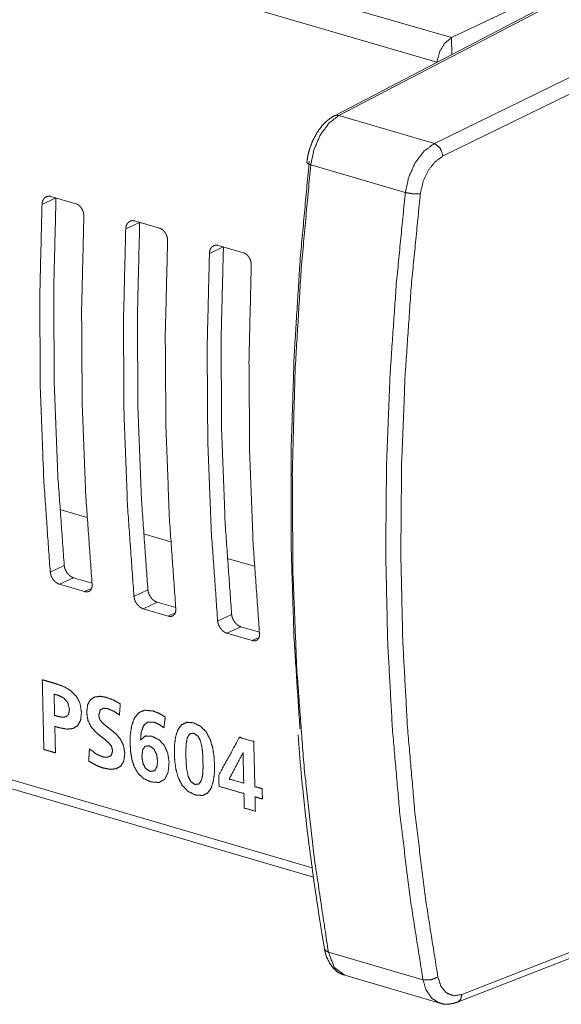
# Model space of a CAD drawing. Header units: millimetres. Extents: x 0 to 2122, y 0 to 1639.
# Tile 77 of 85: x 1525 to 1550, y 1156 to 1201. Entities that reach past the tile are written whole.
import ezdxf

# ---------------------------------------------------------------- set-up
doc = ezdxf.new("R2010")
doc.units = ezdxf.units.MM
doc.layers.add('1', color=7, linetype='Continuous', true_color=0xffffff)

msp = doc.modelspace()

# ---------------------------------------------------------------- linework, layer by layer
at = {"layer": '1', "color": 7, "linetype": 'Continuous', "lineweight": 13}
for p, q in [((1544.469, 1200.551), (1222.376, 1294.722)), ((1543.799, 1199.422), (1221.707, 1293.593)), ((1538.079, 1162.453), (1222.579, 1254.697)), ((1222.953, 1254.179), (1538.131, 1162.029)), ((1549.947, 1202.623), (1539.093, 1196.966)), ((1550.159, 1202.639), (1539.302, 1196.98)), ((1544.469, 1200.551), (1547.984, 1202.203)), ((1544.469, 1200.551), (1544.486, 1199.777)), ((1543.807, 1199.423), (1543.799, 1199.422)), ((1543.689, 1195.698), (1550.391, 1198.971)), ((1550.786, 1198.395), (1544.083, 1195.122)), ((1539.302, 1196.98), (1543.689, 1195.698)), ((1542.352, 1193.444), (1538.009, 1194.714)), ((1526.303, 1193.197), (1525.669, 1192.899)), ((1526.073, 1193.265), (1527.226, 1192.927)), ((1530.147, 1192.074), (1529.513, 1191.776)), ((1529.917, 1192.141), (1531.07, 1191.804)), ((1533.991, 1190.95), (1533.357, 1190.652)), ((1533.761, 1191.017), (1534.914, 1190.68)), ((1526.487, 1178.903), (1527.736, 1178.538)), ((1530.33, 1177.779), (1531.579, 1177.414)), ((1534.176, 1176.655), (1535.425, 1176.29)), ((1526.048, 1176.029), (1526.69, 1176.331)), ((1527.115, 1175.769), (1526.473, 1175.467)), ((1527.115, 1175.769), (1527.965, 1175.521)), ((1526.473, 1175.467), (1527.626, 1175.13)), ((1527.626, 1175.13), (1527.94, 1175.278)), ((1529.891, 1174.905), (1530.533, 1175.207)), ((1530.959, 1174.645), (1530.316, 1174.343)), ((1530.316, 1174.343), (1531.469, 1174.006)), ((1530.959, 1174.645), (1531.809, 1174.397)), ((1531.469, 1174.006), (1531.784, 1174.154)), ((1533.735, 1173.781), (1534.377, 1174.083)), ((1534.802, 1173.521), (1534.16, 1173.22)), ((1534.802, 1173.521), (1535.652, 1173.273)), ((1534.16, 1173.22), (1535.313, 1172.882)), ((1535.313, 1172.882), (1535.628, 1173.03)), ((1544.946, 1156.642), (1551.663, 1159.263)), ((1538.819, 1158.589), (1543.162, 1157.319)), ((1544.755, 1156.293), (1551.472, 1158.914)), ((1539.572, 1157.523), (1543.939, 1156.246))]:
    msp.add_line(p, q, dxfattribs=at)
for points, knots in [([(1543.799, 1199.422), (1543.924, 1199.9), (1544.163, 1200.303), (1544.469, 1200.551)], [0, 0, 0.364147, 0.709954, 1, 1]), ([(1539.093, 1196.966), (1538.927, 1196.866), (1538.771, 1196.747), (1538.523, 1196.5), (1538.304, 1196.203), (1538.115, 1195.857), (1537.968, 1195.484), (1537.881, 1195.16), (1537.827, 1194.825)], [0, 0, 0.074918, 0.151, 0.286923, 0.429819, 0.582892, 0.738256, 0.868333, 1, 1]), ([(1539.302, 1196.98), (1538.846, 1196.628), (1538.451, 1196.09), (1538.161, 1195.428), (1538.009, 1194.714)], [0, 0, 0.213836, 0.461158, 0.729306, 1, 1]), ([(1539.302, 1196.98), (1539.192, 1196.993), (1539.092, 1196.966)], [0, 0, 0.51925, 1, 1]), ([(1543.689, 1195.698), (1543.218, 1195.35), (1542.81, 1194.816), (1542.51, 1194.156), (1542.352, 1193.444)], [0, 0, 0.2161, 0.463779, 0.73095, 1, 1]), ([(1543.689, 1195.698), (1543.959, 1195.48), (1544.083, 1195.122)], [0, 0, 0.477538, 1, 1]), ([(1543.041, 1193.384), (1543.164, 1193.934), (1543.397, 1194.443), (1543.716, 1194.854), (1544.083, 1195.122)], [0, 0, 0.26856, 0.53542, 0.783284, 1, 1]), ([(1537.511, 1168.84), (1537.24, 1173.033), (1537.106, 1177.297), (1537.109, 1181.624), (1537.25, 1186.003), (1537.527, 1190.426), (1537.94, 1194.884)], [0, 0, 0.161069, 0.324629, 0.490499, 0.658486, 0.82839, 1, 1]), ([(1538.009, 1194.714), (1537.574, 1189.985), (1537.292, 1185.295), (1537.164, 1180.655), (1537.189, 1176.076), (1537.368, 1171.569), (1537.7, 1167.145), (1538.184, 1162.815), (1538.819, 1158.589)], [0, 0, 0.131018, 0.26065, 0.388717, 0.51505, 0.639486, 0.76188, 0.882091, 1, 1]), ([(1538.009, 1194.714), (1537.872, 1194.769), (1537.827, 1194.825)], [0, 0, 0.673096, 1, 1]), ([(1543.162, 1157.319), (1542.57, 1161.076), (1542.102, 1164.915), (1541.759, 1168.828), (1541.542, 1172.808), (1541.452, 1176.848), (1541.488, 1180.939), (1541.65, 1185.074), (1541.938, 1189.245), (1542.352, 1193.444)], [0, 0, 0.10491, 0.211577, 0.319922, 0.429864, 0.541305, 0.654151, 0.768291, 0.883612, 1, 1]), ([(1543.041, 1193.384), (1542.629, 1189.205), (1542.342, 1185.055), (1542.18, 1180.941), (1542.145, 1176.87), (1542.235, 1172.851), (1542.451, 1168.891), (1542.792, 1164.997), (1543.257, 1161.178), (1543.847, 1157.439)], [0, 0, 0.116385, 0.231707, 0.345847, 0.458691, 0.570135, 0.680076, 0.788422, 0.895087, 1, 1]), ([(1543.041, 1193.384), (1542.708, 1193.38), (1542.352, 1193.444)], [0, 0, 0.479665, 1, 1]), ([(1525.669, 1192.899), (1525.565, 1188.593), (1525.594, 1184.34), (1525.755, 1180.149), (1526.048, 1176.029)], [0, 0, 0.255128, 0.507019, 0.755395, 1, 1]), ([(1525.669, 1192.899), (1525.673, 1192.946), (1525.68, 1192.99), (1525.685, 1193.012), (1525.691, 1193.033), (1525.698, 1193.053), (1525.706, 1193.073), (1525.724, 1193.111), (1525.745, 1193.145), (1525.756, 1193.161), (1525.769, 1193.176), (1525.782, 1193.191), (1525.795, 1193.204), (1525.825, 1193.227), (1525.856, 1193.246), (1525.872, 1193.254), (1525.889, 1193.261), (1525.907, 1193.267), (1525.924, 1193.271), (1525.942, 1193.274), (1525.96, 1193.277), (1525.979, 1193.278), (1525.998, 1193.277), (1526.035, 1193.273), (1526.073, 1193.265)], [0, 0, 0.072942, 0.143708, 0.178536, 0.212994, 0.247087, 0.280728, 0.345999, 0.409386, 0.440393, 0.471265, 0.501638, 0.531621, 0.590195, 0.647873, 0.676958, 0.705599, 0.734305, 0.762755, 0.791347, 0.820156, 0.849329, 0.878982, 0.938611, 1, 1]), ([(1526.311, 1193.201), (1526.205, 1188.894), (1526.233, 1184.64), (1526.395, 1180.449), (1526.69, 1176.331)], [0, 0, 0.255182, 0.507094, 0.755454, 1, 1]), ([(1527.226, 1192.927), (1527.264, 1192.914), (1527.301, 1192.896), (1527.319, 1192.886), (1527.337, 1192.874), (1527.355, 1192.862), (1527.372, 1192.848), (1527.406, 1192.818), (1527.437, 1192.784), (1527.452, 1192.766), (1527.466, 1192.747), (1527.48, 1192.728), (1527.493, 1192.708), (1527.516, 1192.666), (1527.537, 1192.622), (1527.542, 1192.61), (1527.546, 1192.599), (1527.551, 1192.587), (1527.555, 1192.576), (1527.563, 1192.552), (1527.569, 1192.529), (1527.575, 1192.505), (1527.58, 1192.481), (1527.584, 1192.457), (1527.588, 1192.433), (1527.591, 1192.385), (1527.591, 1192.337)], [0, 0, 0.054146, 0.109368, 0.137701, 0.166409, 0.195815, 0.225602, 0.286013, 0.347649, 0.379181, 0.411258, 0.443439, 0.47574, 0.540774, 0.606631, 0.623327, 0.639959, 0.656695, 0.673275, 0.706359, 0.739267, 0.772269, 0.80508, 0.838122, 0.870994, 0.93598, 1, 1]), ([(1527.591, 1192.337), (1527.487, 1188.031), (1527.515, 1183.778), (1527.676, 1179.587), (1527.97, 1175.467)], [0, 0, 0.255129, 0.507021, 0.755399, 1, 1]), ([(1529.513, 1191.776), (1529.517, 1191.822), (1529.524, 1191.866), (1529.529, 1191.888), (1529.535, 1191.909), (1529.542, 1191.929), (1529.55, 1191.949), (1529.567, 1191.987), (1529.588, 1192.021), (1529.6, 1192.037), (1529.612, 1192.053), (1529.625, 1192.067), (1529.639, 1192.08), (1529.668, 1192.103), (1529.7, 1192.122), (1529.716, 1192.13), (1529.733, 1192.137), (1529.75, 1192.143), (1529.768, 1192.147), (1529.786, 1192.151), (1529.804, 1192.153), (1529.822, 1192.154), (1529.841, 1192.154), (1529.879, 1192.15), (1529.917, 1192.141)], [0, 0, 0.07303, 0.143777, 0.178528, 0.212907, 0.247072, 0.280732, 0.345985, 0.409243, 0.440347, 0.471211, 0.501576, 0.53146, 0.590099, 0.647915, 0.676814, 0.705399, 0.734137, 0.762579, 0.791139, 0.81994, 0.849105, 0.878748, 0.938374, 1, 1]), ([(1530.155, 1192.077), (1530.049, 1187.77), (1530.076, 1183.516), (1530.238, 1179.326), (1530.533, 1175.207)], [0, 0, 0.255178, 0.507091, 0.755452, 1, 1]), ([(1529.513, 1191.776), (1529.409, 1187.469), (1529.437, 1183.216), (1529.598, 1179.025), (1529.891, 1174.905)], [0, 0, 0.25513, 0.507022, 0.755399, 1, 1]), ([(1531.07, 1191.804), (1531.108, 1191.79), (1531.145, 1191.773), (1531.163, 1191.762), (1531.181, 1191.75), (1531.199, 1191.738), (1531.216, 1191.724), (1531.249, 1191.694), (1531.28, 1191.661), (1531.295, 1191.643), (1531.309, 1191.624), (1531.323, 1191.604), (1531.336, 1191.584), (1531.36, 1191.542), (1531.381, 1191.498), (1531.386, 1191.487), (1531.39, 1191.475), (1531.394, 1191.463), (1531.399, 1191.452), (1531.406, 1191.429), (1531.413, 1191.405), (1531.419, 1191.381), (1531.424, 1191.357), (1531.428, 1191.333), (1531.431, 1191.309), (1531.435, 1191.261), (1531.435, 1191.214)], [0, 0, 0.054185, 0.109408, 0.137741, 0.16645, 0.195792, 0.225648, 0.285986, 0.347775, 0.379394, 0.411248, 0.443521, 0.475729, 0.540764, 0.606724, 0.623317, 0.640031, 0.656689, 0.67327, 0.706354, 0.73937, 0.772265, 0.805186, 0.838118, 0.870991, 0.935979, 1, 1]), ([(1531.435, 1191.214), (1531.33, 1186.907), (1531.359, 1182.654), (1531.52, 1178.463), (1531.813, 1174.343)], [0, 0, 0.255133, 0.507019, 0.755395, 1, 1]), ([(1533.357, 1190.652), (1533.252, 1186.345), (1533.281, 1182.092), (1533.442, 1177.901), (1533.735, 1173.781)], [0, 0, 0.25513, 0.507022, 0.755399, 1, 1]), ([(1533.357, 1190.652), (1533.36, 1190.698), (1533.368, 1190.743), (1533.373, 1190.764), (1533.379, 1190.785), (1533.385, 1190.806), (1533.393, 1190.826), (1533.411, 1190.863), (1533.432, 1190.898), (1533.443, 1190.914), (1533.456, 1190.929), (1533.469, 1190.943), (1533.483, 1190.956), (1533.512, 1190.979), (1533.543, 1190.999), (1533.56, 1191.007), (1533.576, 1191.013), (1533.594, 1191.019), (1533.611, 1191.024), (1533.629, 1191.027), (1533.647, 1191.029), (1533.666, 1191.03), (1533.685, 1191.03), (1533.723, 1191.026), (1533.761, 1191.017)], [0, 0, 0.072905, 0.143784, 0.178536, 0.212917, 0.247084, 0.280624, 0.345881, 0.409253, 0.440359, 0.471123, 0.501585, 0.531472, 0.590032, 0.647919, 0.676763, 0.705398, 0.734098, 0.762574, 0.791135, 0.819938, 0.849104, 0.87875, 0.938625, 1, 1]), ([(1533.999, 1190.954), (1533.892, 1186.646), (1533.92, 1182.392), (1534.082, 1178.202), (1534.377, 1174.083)], [0, 0, 0.255182, 0.507094, 0.755454, 1, 1]), ([(1534.914, 1190.68), (1534.951, 1190.667), (1534.988, 1190.649), (1535.007, 1190.638), (1535.024, 1190.627), (1535.042, 1190.614), (1535.059, 1190.6), (1535.093, 1190.57), (1535.124, 1190.537), (1535.139, 1190.519), (1535.153, 1190.5), (1535.167, 1190.48), (1535.18, 1190.46), (1535.203, 1190.418), (1535.224, 1190.374), (1535.229, 1190.363), (1535.234, 1190.351), (1535.238, 1190.34), (1535.242, 1190.328), (1535.25, 1190.305), (1535.256, 1190.281), (1535.262, 1190.258), (1535.267, 1190.234), (1535.271, 1190.21), (1535.275, 1190.185), (1535.278, 1190.137), (1535.278, 1190.09)], [0, 0, 0.053981, 0.109212, 0.137548, 0.166261, 0.195672, 0.225463, 0.285883, 0.347681, 0.379217, 0.411164, 0.44335, 0.475656, 0.540699, 0.606567, 0.623265, 0.639981, 0.656536, 0.673225, 0.706313, 0.739226, 0.772125, 0.80505, 0.837987, 0.870974, 0.93597, 1, 1]), ([(1535.278, 1190.09), (1535.174, 1185.783), (1535.203, 1181.53), (1535.363, 1177.339), (1535.657, 1173.22)], [0, 0, 0.255129, 0.507021, 0.755398, 1, 1]), ([(1526.69, 1176.331), (1526.696, 1176.286), (1526.705, 1176.241), (1526.711, 1176.218), (1526.718, 1176.196), (1526.726, 1176.173), (1526.734, 1176.15), (1526.754, 1176.106), (1526.777, 1176.063), (1526.789, 1176.042), (1526.802, 1176.021), (1526.816, 1176), (1526.831, 1175.981), (1526.861, 1175.943), (1526.894, 1175.908), (1526.911, 1175.891), (1526.928, 1175.875), (1526.946, 1175.861), (1526.964, 1175.847), (1526.982, 1175.834), (1527.001, 1175.821), (1527.02, 1175.81), (1527.039, 1175.8), (1527.077, 1175.782), (1527.115, 1175.769)], [0, 0, 0.060545, 0.122414, 0.153922, 0.185846, 0.218325, 0.250867, 0.316298, 0.382067, 0.415215, 0.448466, 0.481742, 0.514673, 0.579859, 0.644486, 0.676547, 0.708333, 0.739411, 0.770137, 0.80049, 0.830336, 0.859718, 0.888877, 0.945501, 1, 1]), ([(1526.473, 1175.467), (1526.435, 1175.48), (1526.397, 1175.498), (1526.378, 1175.508), (1526.359, 1175.519), (1526.341, 1175.531), (1526.322, 1175.545), (1526.286, 1175.573), (1526.252, 1175.605), (1526.235, 1175.623), (1526.219, 1175.641), (1526.204, 1175.659), (1526.189, 1175.678), (1526.161, 1175.718), (1526.135, 1175.76), (1526.129, 1175.771), (1526.123, 1175.782), (1526.118, 1175.793), (1526.112, 1175.804), (1526.102, 1175.826), (1526.092, 1175.848), (1526.084, 1175.871), (1526.076, 1175.893), (1526.069, 1175.916), (1526.063, 1175.939), (1526.054, 1175.984), (1526.048, 1176.029)], [0, 0, 0.054293, 0.110376, 0.139289, 0.168616, 0.198711, 0.229196, 0.291167, 0.3543, 0.386681, 0.41919, 0.451997, 0.484846, 0.550556, 0.616758, 0.633411, 0.650055, 0.666597, 0.683137, 0.715933, 0.74848, 0.780737, 0.812902, 0.845041, 0.876874, 0.939229, 1, 1]), ([(1527.97, 1175.467), (1527.972, 1175.423), (1527.97, 1175.382), (1527.968, 1175.362), (1527.965, 1175.342), (1527.961, 1175.322), (1527.956, 1175.304), (1527.943, 1175.269), (1527.927, 1175.237), (1527.918, 1175.222), (1527.908, 1175.208), (1527.897, 1175.195), (1527.886, 1175.182), (1527.861, 1175.161), (1527.833, 1175.144), (1527.818, 1175.136), (1527.803, 1175.13), (1527.787, 1175.125), (1527.77, 1175.121), (1527.753, 1175.119), (1527.736, 1175.117), (1527.719, 1175.116), (1527.7, 1175.117), (1527.664, 1175.121), (1527.626, 1175.13)], [0, 0, 0.074572, 0.146013, 0.1807, 0.214908, 0.248733, 0.281649, 0.345225, 0.406292, 0.436112, 0.465805, 0.495017, 0.523518, 0.579972, 0.636056, 0.664571, 0.692868, 0.721615, 0.750106, 0.779341, 0.808893, 0.839159, 0.870269, 0.933758, 1, 1]), ([(1530.316, 1174.343), (1530.278, 1174.357), (1530.24, 1174.374), (1530.222, 1174.384), (1530.203, 1174.395), (1530.184, 1174.408), (1530.166, 1174.421), (1530.13, 1174.45), (1530.096, 1174.482), (1530.079, 1174.499), (1530.063, 1174.517), (1530.047, 1174.536), (1530.032, 1174.555), (1530.004, 1174.595), (1529.978, 1174.637), (1529.973, 1174.647), (1529.967, 1174.658), (1529.961, 1174.669), (1529.956, 1174.68), (1529.945, 1174.702), (1529.936, 1174.724), (1529.928, 1174.747), (1529.92, 1174.769), (1529.913, 1174.792), (1529.907, 1174.815), (1529.897, 1174.86), (1529.891, 1174.905)], [0, 0, 0.054255, 0.110383, 0.139242, 0.168625, 0.19872, 0.229139, 0.291109, 0.354317, 0.386461, 0.419119, 0.45201, 0.48477, 0.55057, 0.61677, 0.633325, 0.649969, 0.66661, 0.68305, 0.715946, 0.748406, 0.780741, 0.812906, 0.844938, 0.876877, 0.939231, 1, 1]), ([(1530.533, 1175.207), (1530.539, 1175.162), (1530.549, 1175.117), (1530.555, 1175.095), (1530.562, 1175.072), (1530.569, 1175.049), (1530.578, 1175.027), (1530.598, 1174.982), (1530.62, 1174.939), (1530.633, 1174.918), (1530.646, 1174.897), (1530.66, 1174.877), (1530.674, 1174.857), (1530.705, 1174.819), (1530.737, 1174.784), (1530.754, 1174.767), (1530.772, 1174.752), (1530.79, 1174.737), (1530.808, 1174.723), (1530.826, 1174.71), (1530.844, 1174.698), (1530.863, 1174.686), (1530.882, 1174.676), (1530.92, 1174.659), (1530.959, 1174.645)], [0, 0, 0.060655, 0.122459, 0.153908, 0.185938, 0.218311, 0.250957, 0.316385, 0.382154, 0.415205, 0.448549, 0.481732, 0.514662, 0.579988, 0.644543, 0.676525, 0.708311, 0.73946, 0.770117, 0.80047, 0.830376, 0.859757, 0.888916, 0.945538, 1, 1]), ([(1531.813, 1174.343), (1531.815, 1174.3), (1531.814, 1174.258), (1531.812, 1174.238), (1531.808, 1174.218), (1531.804, 1174.199), (1531.799, 1174.18), (1531.787, 1174.145), (1531.771, 1174.113), (1531.762, 1174.098), (1531.752, 1174.084), (1531.741, 1174.071), (1531.73, 1174.059), (1531.704, 1174.037), (1531.677, 1174.02), (1531.662, 1174.013), (1531.646, 1174.006), (1531.63, 1174.002), (1531.614, 1173.998), (1531.597, 1173.995), (1531.58, 1173.993), (1531.562, 1173.992), (1531.544, 1173.993), (1531.507, 1173.997), (1531.469, 1174.006)], [0, 0, 0.074435, 0.145879, 0.180708, 0.214918, 0.248606, 0.281589, 0.345129, 0.406327, 0.436147, 0.465727, 0.49494, 0.523443, 0.579899, 0.635986, 0.664564, 0.692862, 0.721299, 0.750099, 0.779335, 0.808874, 0.839147, 0.870263, 0.933755, 1, 1]), ([(1534.377, 1174.083), (1534.383, 1174.038), (1534.392, 1173.993), (1534.398, 1173.971), (1534.405, 1173.948), (1534.413, 1173.926), (1534.421, 1173.903), (1534.441, 1173.858), (1534.464, 1173.815), (1534.476, 1173.794), (1534.489, 1173.773), (1534.503, 1173.753), (1534.518, 1173.733), (1534.548, 1173.695), (1534.581, 1173.66), (1534.598, 1173.644), (1534.615, 1173.628), (1534.633, 1173.613), (1534.651, 1173.599), (1534.67, 1173.586), (1534.688, 1173.574), (1534.707, 1173.563), (1534.726, 1173.552), (1534.764, 1173.535), (1534.802, 1173.521)], [0, 0, 0.060548, 0.122465, 0.153917, 0.185842, 0.218217, 0.250865, 0.316298, 0.38207, 0.415219, 0.448472, 0.481749, 0.514592, 0.579921, 0.644481, 0.676703, 0.708325, 0.739576, 0.770127, 0.800482, 0.830328, 0.859711, 0.888872, 0.945498, 1, 1]), ([(1534.16, 1173.22), (1534.122, 1173.233), (1534.084, 1173.25), (1534.065, 1173.26), (1534.046, 1173.272), (1534.028, 1173.284), (1534.009, 1173.297), (1533.974, 1173.326), (1533.939, 1173.358), (1533.923, 1173.375), (1533.907, 1173.393), (1533.891, 1173.412), (1533.876, 1173.431), (1533.848, 1173.471), (1533.822, 1173.513), (1533.816, 1173.524), (1533.81, 1173.534), (1533.805, 1173.545), (1533.799, 1173.556), (1533.789, 1173.578), (1533.78, 1173.601), (1533.771, 1173.623), (1533.763, 1173.646), (1533.756, 1173.668), (1533.75, 1173.691), (1533.741, 1173.737), (1533.735, 1173.781)], [0, 0, 0.054254, 0.110382, 0.139045, 0.168563, 0.198718, 0.229137, 0.290933, 0.354227, 0.386452, 0.419109, 0.451914, 0.484762, 0.550471, 0.61667, 0.633323, 0.649967, 0.666508, 0.683048, 0.715842, 0.748302, 0.780741, 0.812905, 0.844937, 0.876769, 0.939231, 1, 1]), ([(1535.657, 1173.22), (1535.659, 1173.176), (1535.657, 1173.134), (1535.655, 1173.114), (1535.652, 1173.094), (1535.648, 1173.075), (1535.643, 1173.056), (1535.63, 1173.021), (1535.615, 1172.989), (1535.606, 1172.974), (1535.595, 1172.96), (1535.584, 1172.947), (1535.573, 1172.935), (1535.548, 1172.913), (1535.52, 1172.896), (1535.505, 1172.889), (1535.49, 1172.883), (1535.474, 1172.878), (1535.457, 1172.874), (1535.441, 1172.871), (1535.423, 1172.869), (1535.406, 1172.869), (1535.388, 1172.869), (1535.351, 1172.874), (1535.313, 1172.882)], [0, 0, 0.07457, 0.14601, 0.180695, 0.214903, 0.24853, 0.281582, 0.34525, 0.406316, 0.436135, 0.465713, 0.495032, 0.523533, 0.579985, 0.636068, 0.664328, 0.692887, 0.721363, 0.750129, 0.779363, 0.808913, 0.839179, 0.870288, 0.933792, 1, 1]), ([(1525.682, 1171.085), (1525.919, 1171.015), (1526.118, 1170.957), (1526.355, 1170.888), (1526.692, 1170.763), (1526.996, 1170.581), (1527.244, 1170.334), (1527.413, 1170.01), (1527.482, 1169.598), (1527.439, 1169.221), (1527.301, 1168.975), (1527.085, 1168.846), (1526.807, 1168.819), (1526.483, 1168.88), (1526.424, 1168.897), (1526.258, 1168.946), (1526.265, 1168.631), (1526.279, 1168.047), (1526.286, 1167.732), (1526.098, 1167.787), (1525.809, 1167.871), (1525.754, 1167.887), (1525.752, 1167.977), (1525.746, 1168.22), (1525.729, 1169.013), (1525.707, 1169.959), (1525.69, 1170.752), (1525.682, 1171.085)], [0, 0, 0.026597, 0.048971, 0.075568, 0.114397, 0.152562, 0.190335, 0.229792, 0.274812, 0.31579, 0.346186, 0.373327, 0.403506, 0.4391, 0.445641, 0.464283, 0.498239, 0.561298, 0.595254, 0.616293, 0.6488, 0.655007, 0.664669, 0.69089, 0.776449, 0.878567, 0.964126, 1, 1]), ([(1526.247, 1169.45), (1526.385, 1169.409), (1526.433, 1169.395), (1526.624, 1169.362), (1526.783, 1169.391), (1526.891, 1169.505), (1526.928, 1169.724), (1526.851, 1170.039), (1526.665, 1170.25), (1526.411, 1170.371), (1526.273, 1170.411), (1526.225, 1170.425), (1526.231, 1170.172), (1526.241, 1169.703), (1526.246, 1169.522), (1526.247, 1169.45)], [0, 0, 0.048146, 0.064997, 0.129868, 0.184199, 0.236775, 0.311058, 0.41968, 0.513959, 0.608048, 0.656195, 0.673045, 0.757811, 0.915234, 0.975782, 1, 1]), ([(1529.226, 1169.466), (1528.961, 1169.644), (1528.683, 1169.761), (1528.495, 1169.779), (1528.337, 1169.689), (1528.275, 1169.439), (1528.329, 1169.25), (1528.464, 1169.085), (1528.652, 1168.93), (1528.868, 1168.767), (1529.084, 1168.58), (1529.274, 1168.352), (1529.411, 1168.066), (1529.469, 1167.707), (1529.425, 1167.352), (1529.287, 1167.121), (1529.074, 1167), (1528.804, 1166.974), (1528.495, 1167.031), (1528.249, 1167.118), (1528.043, 1167.22), (1527.813, 1167.354), (1527.831, 1167.635), (1527.843, 1167.828), (1527.849, 1167.916), (1528.142, 1167.688), (1528.453, 1167.544), (1528.664, 1167.525), (1528.843, 1167.606), (1528.915, 1167.818), (1528.861, 1168.025), (1528.726, 1168.201), (1528.538, 1168.363), (1528.322, 1168.528), (1528.106, 1168.714), (1527.916, 1168.939), (1527.779, 1169.22), (1527.721, 1169.574), (1527.764, 1169.935), (1527.898, 1170.17), (1528.101, 1170.295), (1528.351, 1170.326), (1528.626, 1170.278), (1528.957, 1170.154), (1529.263, 1169.978), (1529.257, 1169.898), (1529.232, 1169.546), (1529.226, 1169.466)], [0, 0, 0.025765, 0.05008, 0.065359, 0.07999, 0.100776, 0.116683, 0.13381, 0.15352, 0.175333, 0.198412, 0.222372, 0.247937, 0.277314, 0.306131, 0.327854, 0.347668, 0.369571, 0.394883, 0.415991, 0.434537, 0.455999, 0.478753, 0.494399, 0.501514, 0.5315, 0.559177, 0.576263, 0.592119, 0.610228, 0.627494, 0.645354, 0.665395, 0.687317, 0.710349, 0.734096, 0.759312, 0.788279, 0.8176, 0.839445, 0.858692, 0.879025, 0.901551, 0.930056, 0.95854, 0.965022, 0.993524, 1, 1]), ([(1531.269, 1168.878), (1531.049, 1169.033), (1530.802, 1169.142), (1530.514, 1169.139), (1530.328, 1168.966), (1530.226, 1168.68), (1530.194, 1168.337), (1530.198, 1168.331), (1530.202, 1168.325), (1530.416, 1168.504), (1530.707, 1168.496), (1531.042, 1168.329), (1531.289, 1168.061), (1531.445, 1167.71), (1531.504, 1167.294), (1531.461, 1166.838), (1531.307, 1166.522), (1531.038, 1166.37), (1530.649, 1166.402), (1530.325, 1166.554), (1530.083, 1166.785), (1529.912, 1167.077), (1529.801, 1167.413), (1529.739, 1167.778), (1529.715, 1168.153), (1529.726, 1168.583), (1529.788, 1168.983), (1529.911, 1169.322), (1530.107, 1169.568), (1530.387, 1169.689), (1530.765, 1169.653), (1531.049, 1169.542), (1531.325, 1169.375), (1531.317, 1169.298), (1531.278, 1168.956), (1531.269, 1168.878)], [0, 0, 0.024856, 0.04977, 0.076409, 0.099888, 0.127932, 0.159845, 0.160481, 0.161123, 0.186875, 0.213843, 0.248358, 0.282057, 0.31756, 0.356448, 0.398751, 0.431189, 0.459823, 0.495888, 0.528974, 0.559862, 0.591144, 0.623906, 0.658072, 0.692864, 0.732536, 0.769959, 0.803299, 0.832391, 0.860649, 0.895669, 0.923839, 0.95371, 0.960938, 0.992762, 1, 1]), ([(1531.746, 1167.715), (1531.755, 1168.111), (1531.807, 1168.479), (1531.911, 1168.791), (1532.076, 1169.018), (1532.312, 1169.134), (1532.628, 1169.108), (1532.967, 1168.938), (1533.219, 1168.671), (1533.394, 1168.335), (1533.507, 1167.955), (1533.569, 1167.56), (1533.592, 1167.175), (1533.585, 1166.8), (1533.539, 1166.439), (1533.441, 1166.126), (1533.278, 1165.893), (1533.036, 1165.774), (1532.702, 1165.801), (1532.349, 1165.979), (1532.095, 1166.255), (1531.923, 1166.597), (1531.819, 1166.974), (1531.765, 1167.357), (1531.746, 1167.715)], [0, 0, 0.046558, 0.090238, 0.128871, 0.161927, 0.192785, 0.230016, 0.274628, 0.3177, 0.362293, 0.408798, 0.455838, 0.501185, 0.545251, 0.587991, 0.626572, 0.660005, 0.691692, 0.731038, 0.777523, 0.821551, 0.866476, 0.912518, 0.957941, 1, 1]), ([(1533.06, 1167.33), (1533.051, 1167.613), (1533.022, 1167.933), (1532.955, 1168.243), (1532.833, 1168.492), (1532.639, 1168.632), (1532.451, 1168.604), (1532.342, 1168.422), (1532.289, 1168.147), (1532.275, 1167.84), (1532.278, 1167.559), (1532.287, 1167.282), (1532.315, 1166.967), (1532.379, 1166.662), (1532.499, 1166.416), (1532.691, 1166.278), (1532.884, 1166.304), (1532.996, 1166.482), (1533.049, 1166.752), (1533.064, 1167.055), (1533.06, 1167.33)], [0, 0, 0.052518, 0.112301, 0.171099, 0.222637, 0.267228, 0.302408, 0.341829, 0.393757, 0.45098, 0.503133, 0.554633, 0.613418, 0.671304, 0.722114, 0.766143, 0.802196, 0.841327, 0.8925, 0.948814, 1, 1]), ([(1533.787, 1166.713), (1534.734, 1168.438), (1535.394, 1168.245), (1535.441, 1166.188), (1535.779, 1166.089), (1535.79, 1165.613), (1535.451, 1165.712), (1535.466, 1165.048), (1534.957, 1165.197), (1534.942, 1165.861), (1533.799, 1166.195), (1533.787, 1166.713)], [0, 0, 0.207975, 0.280745, 0.498136, 0.535367, 0.585706, 0.622937, 0.693149, 0.749187, 0.81939, 0.945301, 1, 1]), ([(1537.431, 1168.565), (1537.504, 1167.56), (1537.589, 1166.562), (1537.849, 1164.141), (1538.167, 1161.758), (1538.393, 1160.244), (1538.637, 1158.743)], [0, 0, 0.101796, 0.20296, 0.448888, 0.691747, 0.846379, 1, 1]), ([(1530.257, 1167.554), (1530.3, 1167.261), (1530.424, 1167.02), (1530.638, 1166.878), (1530.837, 1166.905), (1530.945, 1167.084), (1530.975, 1167.348), (1530.931, 1167.653), (1530.809, 1167.907), (1530.601, 1168.054), (1530.395, 1168.029), (1530.285, 1167.843), (1530.257, 1167.554)], [0, 0, 0.096752, 0.185418, 0.269382, 0.334869, 0.403435, 0.490367, 0.59107, 0.683202, 0.766591, 0.834353, 0.905041, 1, 1]), ([(1534.932, 1166.337), (1534.901, 1167.725), (1534.897, 1167.726), (1534.893, 1167.727), (1534.267, 1166.531), (1534.932, 1166.337)], [0, 0, 0.403726, 0.404875, 0.406078, 0.79858, 1, 1]), ([(1538.819, 1158.589), (1538.693, 1158.652), (1538.637, 1158.743)], [0, 0, 0.568395, 1, 1]), ([(1538.637, 1158.743), (1538.68, 1158.546), (1538.739, 1158.361), (1538.875, 1158.085), (1539.057, 1157.841), (1539.255, 1157.659), (1539.487, 1157.552), (1539.534, 1157.544), (1539.582, 1157.54)], [0, 0, 0.123801, 0.243073, 0.431887, 0.619209, 0.784052, 0.941036, 0.970248, 1, 1]), ([(1538.819, 1158.589), (1539.089, 1157.886), (1539.572, 1157.523)], [0, 0, 0.554488, 1, 1]), ([(1543.162, 1157.319), (1543.517, 1157.31), (1543.847, 1157.439)], [0, 0, 0.499756, 1, 1]), ([(1543.162, 1157.319), (1543.306, 1156.846), (1543.547, 1156.487), (1543.866, 1156.271)], [0, 0, 0.377023, 0.706121, 1, 1]), ([(1544.946, 1156.642), (1544.574, 1156.585), (1544.244, 1156.711), (1543.992, 1157.007), (1543.847, 1157.439)], [0, 0, 0.23916, 0.46375, 0.710477, 1, 1]), ([(1543.841, 1156.284), (1543.85, 1156.278), (1543.859, 1156.273), (1544.125, 1156.193), (1544.415, 1156.207), (1544.586, 1156.24), (1544.755, 1156.293)], [0, 0, 0.011455, 0.022911, 0.317832, 0.62613, 0.811804, 1, 1]), ([(1544.946, 1156.642), (1544.895, 1156.421), (1544.755, 1156.293)], [0, 0, 0.544633, 1, 1])]:
    msp.add_open_spline(points, degree=1, knots=knots, dxfattribs=at)

doc.saveas('drawing.dxf')
